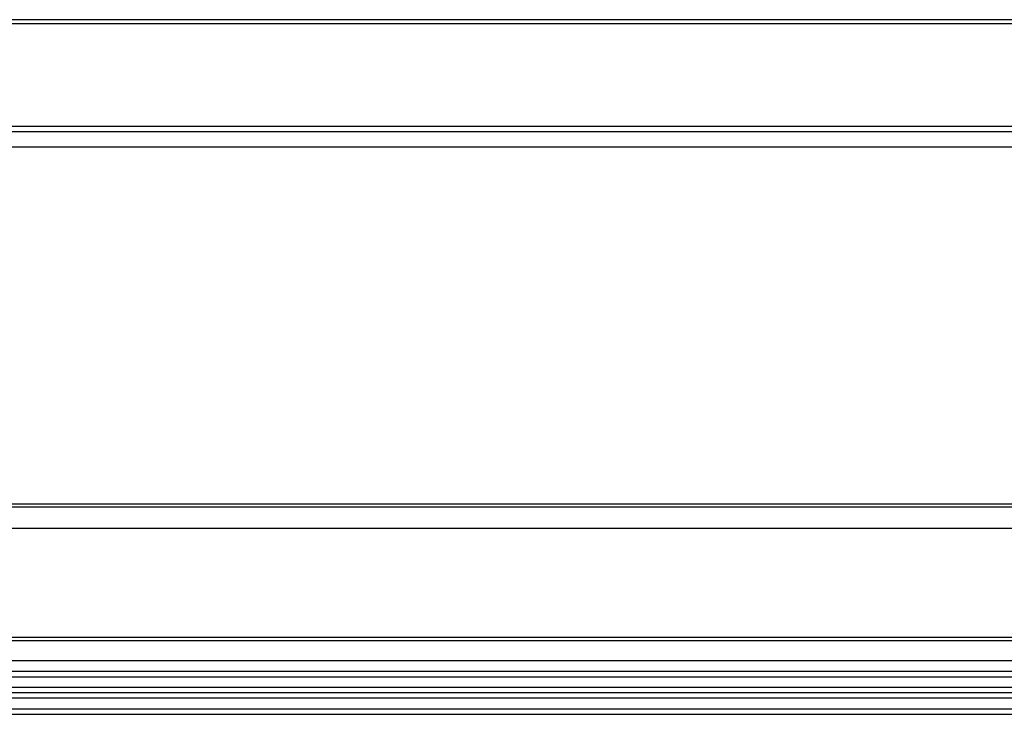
# Model space of a CAD drawing. Header units: millimetres. Extents: x -789 to 806, y 40 to 243.
# Tile 7 of 27: x -283 to -191, y 66 to 131. Entities that reach past the tile are written whole.
import ezdxf

# ---------------------------------------------------------------- set-up
doc = ezdxf.new("R2010")
doc.units = ezdxf.units.MM

# ---------------------------------------------------------------- blocks, each defined once
blk = doc.blocks.new('CFK-Haltebuegel', base_point=(-732.126, 118.893))
at = {"color": 7, "linetype": 'Continuous'}
for p, q in [((-67.012, 131.285), (-592.189, 131.285)), ((-81.463, 121.285), (-591.518, 121.285)), ((-87.476, 119.354), (-588.585, 119.354))]:
    blk.add_line(p, q, dxfattribs=at)
at = {"color": 1, "linetype": 'Continuous'}
for p, q in [((-592.189, 130.936), (-80.927, 130.936)), ((-87.522, 120.785), (-588.631, 120.785))]:
    blk.add_line(p, q, dxfattribs=at)
blk = doc.blocks.new('CFK-Haltebügel-kpl_', base_point=(-788.852, 39.943))
blk.add_blockref('CFK-Haltebuegel', (-732.126, 118.893))
blk = doc.blocks.new('Carbonbügel', base_point=(-788.852, 39.943))
blk.add_blockref('CFK-Haltebügel-kpl_', (-788.852, 39.943))
blk = doc.blocks.new('Gehaeuseprofil__48', base_point=(-602.126, 73.125))
at = {"color": 1, "linetype": 'Continuous'}
for p, q in [((618.874, 85.925), (-602.126, 85.925)), ((618.874, 83.625), (-602.126, 83.625)), ((618.874, 73.425), (-602.126, 73.425))]:
    blk.add_line(p, q, dxfattribs=at)
at = {"color": 7, "linetype": 'Continuous'}
for p, q in [((618.874, 85.625), (-602.126, 85.625)), ((618.874, 73.125), (-602.126, 73.125))]:
    blk.add_line(p, q, dxfattribs=at)
blk = doc.blocks.new('Gehaeuse-kpl___83', base_point=(-722.071, 63.425))
blk.add_blockref('Gehaeuseprofil__48', (-602.126, 73.125))
blk = doc.blocks.new('Montage-fuer-Funktionstest__84', base_point=(-722.071, 63.425))
blk.add_blockref('Gehaeuse-kpl___83', (-722.071, 63.425))
blk = doc.blocks.new('Diffusor-Rahmen-unten', base_point=(-602.126, 66.233))
at = {"color": 1, "linetype": 'Continuous'}
for p, q in [((-602.126, 69.733), (618.874, 69.733)), ((618.874, 68.733), (-602.126, 68.733)), ((618.874, 67.733), (-602.126, 67.733)), ((-602.126, 66.733), (618.874, 66.733))]:
    blk.add_line(p, q, dxfattribs=at)
at = {"color": 7, "linetype": 'Continuous'}
for p, q in [((618.874, 68.233), (-602.126, 68.233)), ((-602.126, 66.233), (618.874, 66.233))]:
    blk.add_line(p, q, dxfattribs=at)
blk = doc.blocks.new('Diffusor-Rahmen-oben', base_point=(-602.126, 70.233))
at = {"color": 1, "linetype": 'Continuous'}
blk.add_line((522.874, 71.233), (-506.126, 71.233), dxfattribs=at)
at = {"color": 7, "linetype": 'Continuous'}
blk.add_line((522.874, 70.233), (-506.126, 70.233), dxfattribs=at)
blk = doc.blocks.new('Standard-Diffusor-kpl_', base_point=(-602.126, 65.686))
for name, p in [('Diffusor-Rahmen-oben', (-602.126, 70.233)), ('Diffusor-Rahmen-unten', (-602.126, 66.233))]:
    blk.add_blockref(name, p)
blk = doc.blocks.new('S360-C__85', base_point=(-788.852, 39.943))
for name, p in [('Carbonbügel', (-788.852, 39.943)), ('Montage-fuer-Funktionstest__84', (-722.071, 63.425)), ('Standard-Diffusor-kpl_', (-602.126, 65.686))]:
    blk.add_blockref(name, p)
blk = doc.blocks.new('DrfsichtA', base_point=(-18, 110))
blk.add_blockref('S360-C__85', (-788.852, 39.943))

msp = doc.modelspace()

# ---------------------------------------------------------------- block references
msp.add_blockref('DrfsichtA', (-18, 110))

doc.saveas('drawing.dxf')
